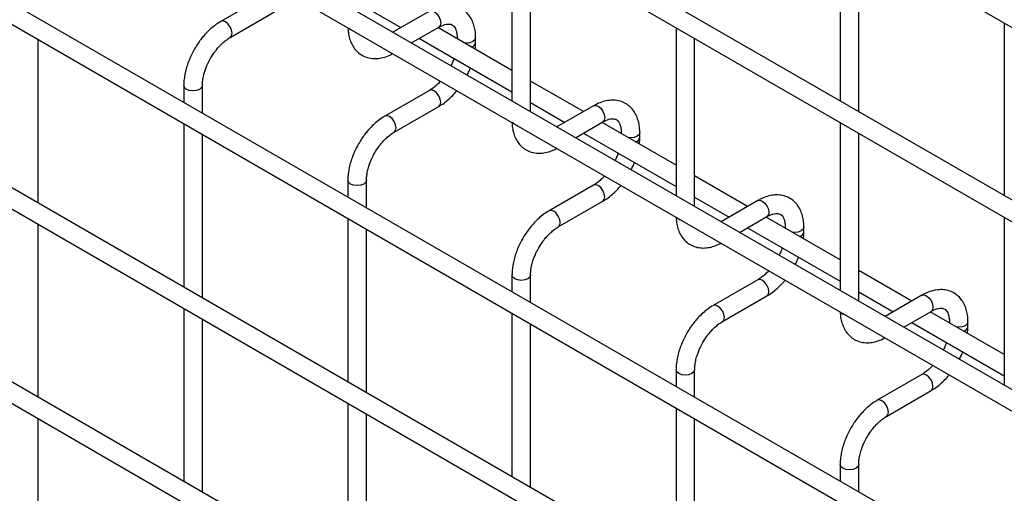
# Model space of a CAD drawing. Header units: inches. Extents: x 0.2 to 10.8, y 0.2 to 8.2.
# Tile 26 of 56: x 8.677 to 9.031, y 6.276 to 6.446. Entities that reach past the tile are written whole.
import ezdxf

# ---------------------------------------------------------------- set-up
doc = ezdxf.new("R2010")
doc.units = ezdxf.units.IN
doc.header["$MEASUREMENT"] = 0

msp = doc.modelspace()

# ---------------------------------------------------------------- linework, layer by layer
for p, q in [((7.788006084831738, 7.162782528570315), (10.55485599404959, 5.565514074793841)), ((10.55818905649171, 5.501541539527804), (7.791339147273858, 7.098809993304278)), ((7.788006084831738, 7.093036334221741), (10.55485599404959, 5.495767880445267)), ((10.55818905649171, 5.433496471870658), (7.791339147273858, 7.030764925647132)), ((7.788006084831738, 7.024991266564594), (10.55485599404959, 5.427722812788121)), ((10.55818905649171, 5.364960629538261), (7.791339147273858, 6.962229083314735)), ((7.788006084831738, 6.956455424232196), (10.55485599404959, 5.359186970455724)), ((7.788006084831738, 6.89011148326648), (10.55485599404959, 5.292843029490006)), ((10.48625378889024, 5.340144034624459), (7.858918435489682, 6.856872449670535)), ((10.55818905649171, 5.22887049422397), (7.791339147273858, 6.826138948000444)), ((7.788006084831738, 6.820365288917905), (10.55485599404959, 5.223096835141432)), ((8.854070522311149, 6.477610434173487), (8.854070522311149, 6.417263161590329)), ((8.971921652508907, 6.479322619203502), (8.971921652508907, 6.417274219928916)), ((8.860737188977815, 6.413414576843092), (8.860737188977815, 6.47376184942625)), ((8.978588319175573, 6.413425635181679), (8.978588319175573, 6.475474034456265)), ((8.76552228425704, 6.455101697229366), (8.749523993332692, 6.445866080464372)), ((8.752857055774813, 6.440092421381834), (8.768855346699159, 6.449328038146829)), ((8.801811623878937, 6.450742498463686), (8.814152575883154, 6.443618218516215)), ((8.824447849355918, 6.449561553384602), (8.811284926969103, 6.441962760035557)), ((9.030847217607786, 6.445305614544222), (9.030847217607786, 6.383257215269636)), ((8.817952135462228, 6.438113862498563), (8.827780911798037, 6.443787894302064)), ((8.854070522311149, 6.428271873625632), (8.827486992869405, 6.443618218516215)), ((8.912996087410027, 6.443593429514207), (8.912996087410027, 6.383246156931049)), ((8.68396049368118, 6.380585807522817), (8.68396049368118, 6.439231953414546)), ((8.82081978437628, 6.43976932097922), (8.854070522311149, 6.420574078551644)), ((8.834359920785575, 6.439988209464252), (8.834359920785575, 6.43965056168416)), ((8.834423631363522, 6.439613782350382), (8.83435992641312, 6.439984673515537)), ((8.841026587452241, 6.438253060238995), (8.841026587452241, 6.439988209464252)), ((8.919662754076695, 6.379397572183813), (8.919662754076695, 6.439744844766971)), ((8.879745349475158, 6.413450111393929), (8.860737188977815, 6.424423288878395)), ((8.73621939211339, 6.422821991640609), (8.73621939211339, 6.416761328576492)), ((8.742886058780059, 6.412912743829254), (8.742886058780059, 6.422821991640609)), ((8.824447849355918, 6.421084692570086), (8.808449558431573, 6.411849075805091)), ((8.811782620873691, 6.406075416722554), (8.827780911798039, 6.415311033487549)), ((8.860737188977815, 6.416725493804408), (8.873078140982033, 6.409601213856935)), ((8.883373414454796, 6.415544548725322), (8.870210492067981, 6.407945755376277)), ((8.73621939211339, 6.409063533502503), (8.73621939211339, 6.350417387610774)), ((8.876877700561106, 6.404096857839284), (8.886706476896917, 6.409770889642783)), ((8.91299608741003, 6.394254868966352), (8.886412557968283, 6.409601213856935)), ((8.971921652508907, 6.409576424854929), (8.971921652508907, 6.349229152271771)), ((8.742886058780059, 6.346568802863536), (8.742886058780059, 6.405214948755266)), ((8.879745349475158, 6.405752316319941), (8.91299608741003, 6.386557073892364)), ((8.893285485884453, 6.405971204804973), (8.893285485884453, 6.405633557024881)), ((8.8933491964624, 6.405596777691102), (8.893285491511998, 6.405967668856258)), ((8.899952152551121, 6.404236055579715), (8.899952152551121, 6.405971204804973)), ((8.978588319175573, 6.345380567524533), (8.978588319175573, 6.405727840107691)), ((8.79514495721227, 6.388804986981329), (8.79514495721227, 6.382744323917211)), ((8.801811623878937, 6.378895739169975), (8.801811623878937, 6.388804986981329)), ((8.938670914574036, 6.379433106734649), (8.919662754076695, 6.390406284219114)), ((8.883373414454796, 6.387067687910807), (8.86737512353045, 6.377832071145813)), ((8.919662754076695, 6.382708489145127), (8.932003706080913, 6.375584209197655)), ((8.870708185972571, 6.372058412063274), (8.886706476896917, 6.381294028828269)), ((8.942298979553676, 6.381527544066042), (8.92913605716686, 6.373928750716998)), ((8.795144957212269, 6.375046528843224), (8.79514495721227, 6.316400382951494)), ((8.935803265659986, 6.370079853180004), (8.945632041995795, 6.375753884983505)), ((8.971921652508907, 6.360237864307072), (8.945338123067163, 6.375584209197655)), ((9.030847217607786, 6.375559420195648), (9.030847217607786, 6.31521214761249)), ((8.68396049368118, 6.310839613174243), (8.68396049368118, 6.372888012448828)), ((8.801811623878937, 6.312551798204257), (8.801811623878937, 6.371197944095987)), ((8.938670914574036, 6.371735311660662), (8.971921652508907, 6.352540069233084)), ((8.952211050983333, 6.371954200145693), (8.952211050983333, 6.371616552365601)), ((8.952274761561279, 6.371579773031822), (8.952211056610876, 6.371950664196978)), ((8.95887771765, 6.370219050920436), (8.95887771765, 6.371954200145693)), ((8.854070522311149, 6.354787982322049), (8.854070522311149, 6.348727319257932)), ((8.860737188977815, 6.344878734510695), (8.860737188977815, 6.354787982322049)), ((8.997596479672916, 6.345416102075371), (8.978588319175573, 6.356389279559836)), ((8.942298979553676, 6.353050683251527), (8.92630068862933, 6.343815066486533)), ((8.92963375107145, 6.338041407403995), (8.945632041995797, 6.347277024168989)), ((8.978588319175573, 6.348691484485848), (8.990929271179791, 6.341567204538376)), ((9.001224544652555, 6.347510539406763), (8.98806162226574, 6.339911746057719)), ((8.73621939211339, 6.342719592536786), (8.73621939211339, 6.280671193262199)), ((8.854070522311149, 6.341029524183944), (8.854070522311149, 6.282383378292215)), ((8.994728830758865, 6.336062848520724), (9.004557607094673, 6.341736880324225)), ((9.030847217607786, 6.326220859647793), (9.004263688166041, 6.341567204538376)), ((8.742886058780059, 6.276822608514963), (8.742886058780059, 6.338871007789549)), ((8.860737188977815, 6.278534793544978), (8.860737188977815, 6.337180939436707)), ((8.997596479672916, 6.337718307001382), (9.030847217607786, 6.318523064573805)), ((9.011136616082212, 6.337937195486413), (9.011136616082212, 6.337599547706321)), ((9.011200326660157, 6.337562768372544), (9.011136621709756, 6.337933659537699)), ((9.017803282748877, 6.336202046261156), (9.017803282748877, 6.337937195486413)), ((8.912996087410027, 6.32077097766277), (8.912996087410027, 6.314710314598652)), ((8.919662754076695, 6.310861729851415), (8.919662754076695, 6.32077097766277)), ((9.001224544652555, 6.319033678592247), (8.985226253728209, 6.309798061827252)), ((8.98855931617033, 6.304024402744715), (9.004557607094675, 6.31326001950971)), ((8.79514495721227, 6.308702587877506), (8.79514495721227, 6.24665418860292)), ((8.801811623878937, 6.242805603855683), (8.801811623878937, 6.304854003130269)), ((8.912996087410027, 6.307012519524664), (8.912996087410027, 6.248366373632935)), ((8.68396049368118, 6.242794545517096), (8.68396049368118, 6.303141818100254)), ((8.919662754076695, 6.244517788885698), (8.919662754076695, 6.303163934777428)), ((8.971921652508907, 6.28675397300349), (8.971921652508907, 6.280693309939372)), ((8.978588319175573, 6.276844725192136), (8.978588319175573, 6.28675397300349))]:
    msp.add_line(p, q)
at = {"flags": 128}
for points in [[(8.826114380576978, 6.449396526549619), (8.827016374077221, 6.448668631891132), (8.827781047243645, 6.44763718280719), (8.828291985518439, 6.446459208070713), (8.828471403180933, 6.445314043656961), (8.828291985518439, 6.444376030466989), (8.827781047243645, 6.443787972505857), (8.827780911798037, 6.443787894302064)], [(8.751190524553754, 6.445701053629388), (8.75028853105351, 6.446014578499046), (8.749523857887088, 6.445866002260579), (8.749513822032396, 6.445860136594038)], [(8.752850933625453, 6.44008891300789), (8.75285719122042, 6.440092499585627), (8.753368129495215, 6.440680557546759), (8.753547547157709, 6.441618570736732), (8.753368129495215, 6.442763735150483), (8.75285719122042, 6.44394170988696), (8.752092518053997, 6.444973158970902), (8.751190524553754, 6.445701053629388)], [(8.796121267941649, 6.442798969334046), (8.7953986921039, 6.443423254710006), (8.795383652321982, 6.443444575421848)], [(8.79723961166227, 6.44237315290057), (8.797202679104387, 6.442381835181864), (8.796121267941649, 6.442798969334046)], [(8.841026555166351, 6.439979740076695), (8.840772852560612, 6.439251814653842), (8.840050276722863, 6.438627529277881), (8.838968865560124, 6.438210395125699), (8.837693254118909, 6.438063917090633), (8.83704465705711, 6.438100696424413)], [(8.74288603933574, 6.422828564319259), (8.742886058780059, 6.422821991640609), (8.74263232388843, 6.422085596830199), (8.74190974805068, 6.421461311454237), (8.740828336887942, 6.421044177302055), (8.739552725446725, 6.420897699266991), (8.738277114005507, 6.421044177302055), (8.737195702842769, 6.421461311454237), (8.73647312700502, 6.422085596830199), (8.73621939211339, 6.422821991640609), (8.736219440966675, 6.422832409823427)], [(8.827780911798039, 6.415311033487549), (8.827781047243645, 6.415311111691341), (8.82829198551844, 6.415899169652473), (8.828471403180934, 6.416837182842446), (8.82829198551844, 6.417982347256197), (8.827781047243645, 6.419160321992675), (8.827016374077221, 6.420191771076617), (8.826114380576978, 6.420919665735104), (8.825212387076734, 6.42123319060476), (8.824447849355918, 6.421084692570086)], [(8.883373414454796, 6.415544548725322), (8.884137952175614, 6.415693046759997), (8.885039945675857, 6.415379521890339)], [(8.885039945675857, 6.415379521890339), (8.8859419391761, 6.414651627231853), (8.886706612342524, 6.413620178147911), (8.887217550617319, 6.412442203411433), (8.887396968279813, 6.411297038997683), (8.887217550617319, 6.410359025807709), (8.886706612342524, 6.409770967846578), (8.886706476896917, 6.409770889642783)], [(8.810116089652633, 6.411684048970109), (8.80921409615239, 6.411997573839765), (8.808449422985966, 6.411848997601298), (8.808439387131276, 6.411843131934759)], [(8.811776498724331, 6.40607190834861), (8.8117827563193, 6.406075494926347), (8.812293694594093, 6.406663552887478), (8.812473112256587, 6.407601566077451), (8.812293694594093, 6.408746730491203), (8.8117827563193, 6.40992470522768), (8.811018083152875, 6.410956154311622), (8.810116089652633, 6.411684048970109)], [(8.855046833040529, 6.408781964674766), (8.854324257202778, 6.409406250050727), (8.854309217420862, 6.409427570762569)], [(8.856165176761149, 6.408356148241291), (8.856128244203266, 6.408364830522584), (8.855046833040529, 6.408781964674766)], [(8.899952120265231, 6.405962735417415), (8.89969841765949, 6.405234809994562), (8.898975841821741, 6.404610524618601), (8.897894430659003, 6.404193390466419), (8.896618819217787, 6.404046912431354), (8.89597022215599, 6.404083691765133)], [(8.80181160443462, 6.388811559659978), (8.801811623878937, 6.388804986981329), (8.801557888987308, 6.388068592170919), (8.800835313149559, 6.387444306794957), (8.79975390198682, 6.387027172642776), (8.798478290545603, 6.386880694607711), (8.797202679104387, 6.387027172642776), (8.796121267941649, 6.387444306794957), (8.7953986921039, 6.388068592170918), (8.79514495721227, 6.388804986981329), (8.795145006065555, 6.388815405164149)], [(8.886706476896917, 6.381294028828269), (8.886706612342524, 6.381294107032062), (8.887217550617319, 6.381882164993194), (8.887396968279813, 6.382820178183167), (8.887217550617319, 6.383965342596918), (8.886706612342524, 6.385143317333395), (8.885941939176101, 6.386174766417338), (8.885039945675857, 6.386902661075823), (8.884137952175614, 6.387216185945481), (8.883373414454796, 6.387067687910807)], [(8.942298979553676, 6.381527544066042), (8.943063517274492, 6.381676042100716), (8.943965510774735, 6.38136251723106)], [(8.943965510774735, 6.38136251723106), (8.94486750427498, 6.380634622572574), (8.945632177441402, 6.379603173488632), (8.946143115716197, 6.378425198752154), (8.94632253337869, 6.377280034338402), (8.946143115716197, 6.376342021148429), (8.945632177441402, 6.375753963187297), (8.945632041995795, 6.375753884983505)], [(8.869041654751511, 6.377667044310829), (8.868139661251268, 6.377980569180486), (8.867374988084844, 6.377831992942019), (8.867364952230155, 6.377826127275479)], [(8.87070206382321, 6.372054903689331), (8.870708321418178, 6.372058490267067), (8.871219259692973, 6.372646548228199), (8.871398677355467, 6.373584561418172), (8.871219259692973, 6.374729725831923), (8.870708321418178, 6.3759077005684), (8.869943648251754, 6.376939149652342), (8.869041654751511, 6.377667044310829)], [(8.913972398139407, 6.374764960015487), (8.913249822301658, 6.375389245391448), (8.91323478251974, 6.37541056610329)], [(8.915090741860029, 6.374339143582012), (8.915053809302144, 6.374347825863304), (8.913972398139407, 6.374764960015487)], [(8.95887768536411, 6.371945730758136), (8.95862398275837, 6.371217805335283), (8.957901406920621, 6.370593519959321), (8.956819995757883, 6.370176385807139), (8.955544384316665, 6.370029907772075), (8.954895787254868, 6.370066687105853)], [(8.860737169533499, 6.354794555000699), (8.860737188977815, 6.354787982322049), (8.860483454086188, 6.354051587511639), (8.859760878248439, 6.353427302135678), (8.8586794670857, 6.353010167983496), (8.857403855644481, 6.352863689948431), (8.856128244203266, 6.353010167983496), (8.855046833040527, 6.353427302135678), (8.854324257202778, 6.354051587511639), (8.854070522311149, 6.354787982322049), (8.854070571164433, 6.354798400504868)], [(8.945632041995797, 6.347277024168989), (8.945632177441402, 6.347277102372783), (8.946143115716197, 6.347865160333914), (8.94632253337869, 6.348803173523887), (8.946143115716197, 6.349948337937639), (8.945632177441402, 6.351126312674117), (8.94486750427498, 6.352157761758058), (8.943965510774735, 6.352885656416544), (8.943063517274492, 6.353199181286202), (8.942298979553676, 6.353050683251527)], [(9.001224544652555, 6.347510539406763), (9.00198908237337, 6.347659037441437), (9.002891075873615, 6.34734551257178)], [(9.002891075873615, 6.34734551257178), (9.003793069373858, 6.346617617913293), (9.00455774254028, 6.345586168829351), (9.005068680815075, 6.344408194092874), (9.00524809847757, 6.343263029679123), (9.005068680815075, 6.34232501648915), (9.00455774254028, 6.341736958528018), (9.004557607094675, 6.341736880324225)], [(8.92796721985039, 6.343650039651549), (8.927065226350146, 6.343963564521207), (8.926300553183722, 6.343814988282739), (8.926290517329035, 6.343809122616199)], [(8.929627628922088, 6.338037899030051), (8.929633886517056, 6.338041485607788), (8.930144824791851, 6.33862954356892), (8.930324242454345, 6.339567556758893), (8.930144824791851, 6.340712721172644), (8.929633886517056, 6.341890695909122), (8.928869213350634, 6.342922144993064), (8.92796721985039, 6.343650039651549)], [(8.972897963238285, 6.340747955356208), (8.972175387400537, 6.341372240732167), (8.972160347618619, 6.34139356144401)], [(8.974016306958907, 6.340322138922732), (8.973979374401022, 6.340330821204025), (8.972897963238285, 6.340747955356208)], [(9.017803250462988, 6.337928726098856), (9.017549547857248, 6.337200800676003), (9.0168269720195, 6.336576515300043), (9.015745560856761, 6.33615938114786), (9.014469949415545, 6.336012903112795), (9.013821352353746, 6.336049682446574)], [(8.919662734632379, 6.32077755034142), (8.919662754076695, 6.32077097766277), (8.919409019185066, 6.32003458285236), (8.918686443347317, 6.319410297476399), (8.917605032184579, 6.318993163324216), (8.916329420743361, 6.318846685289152), (8.915053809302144, 6.318993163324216), (8.913972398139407, 6.319410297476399), (8.913249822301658, 6.32003458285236), (8.912996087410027, 6.32077097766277), (8.912996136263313, 6.320781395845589)], [(9.004557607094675, 6.31326001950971), (9.00455774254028, 6.313260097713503), (9.005068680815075, 6.313848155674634), (9.00524809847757, 6.314786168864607), (9.005068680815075, 6.315931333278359), (9.00455774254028, 6.317109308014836), (9.003793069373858, 6.318140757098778), (9.002891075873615, 6.318868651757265), (9.00198908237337, 6.319182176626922), (9.001224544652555, 6.319033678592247)], [(8.986892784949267, 6.30963303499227), (8.985990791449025, 6.309946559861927), (8.985226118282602, 6.30979798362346), (8.985216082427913, 6.309792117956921)], [(8.988553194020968, 6.304020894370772), (8.988559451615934, 6.304024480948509), (8.98907038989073, 6.304612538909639), (8.989249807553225, 6.305550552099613), (8.98907038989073, 6.306695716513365), (8.988559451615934, 6.307873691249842), (8.987794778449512, 6.308905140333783), (8.986892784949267, 6.30963303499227)], [(8.978588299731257, 6.28676054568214), (8.978588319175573, 6.28675397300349), (8.978334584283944, 6.28601757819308), (8.977612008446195, 6.28539329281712), (8.976530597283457, 6.284976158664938), (8.97525498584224, 6.284829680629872), (8.973979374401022, 6.284976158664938), (8.972897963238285, 6.28539329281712), (8.972175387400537, 6.286017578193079), (8.971921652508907, 6.28675397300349), (8.971921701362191, 6.28676439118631)]]:
    msp.add_lwpolyline(points, dxfattribs=at)
for centre, radius, start, end in [((8.839009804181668, 6.438637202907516), 0.002054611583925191, 285.2268557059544, 348.983702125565), ((8.897935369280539, 6.404620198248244), 0.002054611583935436, 285.2268557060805, 348.9837021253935), ((8.956860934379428, 6.370603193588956), 0.002054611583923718, 285.2268557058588, 348.9837021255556), ((9.015786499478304, 6.336586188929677), 0.002054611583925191, 285.2268557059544, 348.983702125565)]:
    msp.add_arc(centre, radius, start, end)
for points, knots in [([(8.84099942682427, 6.439977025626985), (8.840998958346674, 6.440469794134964), (8.840997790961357, 6.441697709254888), (8.8406957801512, 6.44354940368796), (8.84010755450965, 6.44551431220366), (8.839200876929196, 6.447313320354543), (8.837969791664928, 6.448898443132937), (8.836395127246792, 6.450205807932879), (8.83446408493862, 6.451157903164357), (8.83231574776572, 6.451618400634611), (8.830073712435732, 6.451590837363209), (8.827864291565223, 6.451116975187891), (8.825973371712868, 6.450419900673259), (8.824855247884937, 6.449757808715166), (8.824453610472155, 6.449519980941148)], [0, 0, 0, 0, 0.05559168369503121, 0.1385272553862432, 0.2224467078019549, 0.306980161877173, 0.392217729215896, 0.4792619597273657, 0.5705133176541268, 0.669512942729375, 0.7607255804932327, 0.8540505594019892, 0.9475740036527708, 1, 1, 1, 1]), ([(8.749529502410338, 6.445825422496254), (8.749251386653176, 6.445676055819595), (8.748289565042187, 6.445159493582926), (8.746752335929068, 6.443983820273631), (8.744987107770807, 6.442410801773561), (8.743528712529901, 6.440845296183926), (8.742268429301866, 6.439291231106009), (8.741133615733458, 6.43771645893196), (8.740431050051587, 6.436550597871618), (8.74007385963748, 6.435957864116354)], [0, 0, 0, 0, 0.07605377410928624, 0.2630205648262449, 0.4373520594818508, 0.597786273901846, 0.7196030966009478, 0.8574438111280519, 1, 1, 1, 1]), ([(8.795184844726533, 6.443559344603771), (8.795186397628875, 6.44328122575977), (8.795192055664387, 6.442267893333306), (8.795474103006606, 6.440619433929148), (8.796052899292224, 6.438646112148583), (8.796956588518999, 6.436840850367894), (8.798182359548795, 6.435247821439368), (8.799751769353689, 6.433931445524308), (8.801677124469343, 6.432968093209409), (8.803821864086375, 6.43249449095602), (8.80606380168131, 6.432506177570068), (8.808275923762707, 6.432972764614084), (8.810016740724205, 6.433585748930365), (8.81098725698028, 6.434146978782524), (8.811238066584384, 6.434292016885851)], [0, 0, 0, 0, 0.03283335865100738, 0.1196290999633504, 0.2074587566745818, 0.2959349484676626, 0.3851375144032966, 0.4761898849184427, 0.5715643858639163, 0.6749426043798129, 0.7703316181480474, 0.8679615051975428, 0.9658774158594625, 1, 1, 1, 1]), ([(8.827778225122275, 6.443775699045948), (8.82813310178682, 6.443970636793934), (8.828898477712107, 6.444391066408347), (8.829967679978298, 6.444754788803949), (8.830956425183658, 6.444936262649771), (8.831785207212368, 6.444915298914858), (8.832479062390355, 6.44472075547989), (8.833018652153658, 6.444371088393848), (8.833545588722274, 6.443726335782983), (8.833980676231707, 6.442819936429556), (8.83426137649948, 6.441587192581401), (8.834390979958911, 6.440611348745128), (8.834355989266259, 6.440017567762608), (8.834354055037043, 6.439984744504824)], [0, 0, 0, 0, 0.07634054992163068, 0.1646465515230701, 0.2544890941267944, 0.3484721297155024, 0.4535719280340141, 0.58969713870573, 0.6956807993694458, 0.7966430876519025, 0.895925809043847, 0.9942469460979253, 1, 1, 1, 1]), ([(8.745847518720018, 6.432624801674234), (8.746310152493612, 6.433375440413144), (8.74696094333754, 6.434431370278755), (8.748049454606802, 6.435849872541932), (8.749012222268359, 6.436970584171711), (8.750194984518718, 6.438147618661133), (8.75142822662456, 6.439162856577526), (8.752337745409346, 6.43981423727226), (8.75279506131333, 6.440048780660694), (8.752852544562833, 6.440078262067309)], [0, 0, 0, 0, 0.2331861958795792, 0.3280249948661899, 0.4833317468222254, 0.6413519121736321, 0.8071190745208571, 0.975755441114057, 1, 1, 1, 1]), ([(8.840866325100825, 6.435894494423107), (8.840936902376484, 6.436457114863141), (8.841037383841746, 6.437258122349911), (8.841008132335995, 6.43801625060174), (8.84099942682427, 6.438241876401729)], [0, 0, 0, 0, 0.7023909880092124, 0.9999999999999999, 0.9999999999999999, 0.9999999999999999, 0.9999999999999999]), ([(8.74007385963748, 6.435957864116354), (8.73956256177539, 6.435012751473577), (8.738842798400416, 6.433682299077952), (8.737988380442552, 6.431647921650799), (8.737361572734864, 6.429901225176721), (8.736787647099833, 6.42782630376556), (8.736399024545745, 6.425692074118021), (8.736208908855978, 6.424001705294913), (8.736239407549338, 6.423069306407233), (8.736247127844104, 6.422833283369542)], [0, 0, 0, 0, 0.2211396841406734, 0.3113023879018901, 0.4598978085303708, 0.6125921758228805, 0.7749994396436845, 0.9430444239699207, 1, 1, 1, 1]), ([(8.74289579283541, 6.422829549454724), (8.742907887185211, 6.42331701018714), (8.74293305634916, 6.424331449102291), (8.743228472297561, 6.426060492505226), (8.743672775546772, 6.42773489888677), (8.744222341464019, 6.429283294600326), (8.744895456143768, 6.430877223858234), (8.745496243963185, 6.43198001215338), (8.745847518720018, 6.432624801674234)], [0, 0, 0, 0, 0.1693229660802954, 0.3523726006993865, 0.5340519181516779, 0.6675763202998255, 0.8056351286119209, 1, 1, 1, 1]), ([(8.83328052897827, 6.432575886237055), (8.833190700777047, 6.432317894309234), (8.832936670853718, 6.431588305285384), (8.83256200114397, 6.430689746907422), (8.832233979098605, 6.43007308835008), (8.83215097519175, 6.429917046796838)], [0, 0, 0, 0, 0.2900903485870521, 0.8203618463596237, 0.9999999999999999, 0.9999999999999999, 0.9999999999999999, 0.9999999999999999]), ([(8.837913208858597, 6.426590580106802), (8.8381686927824, 6.427066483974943), (8.838626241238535, 6.427918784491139), (8.838983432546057, 6.42880238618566), (8.839141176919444, 6.429192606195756)], [0, 0, 0, 0, 0.5583756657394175, 1, 1, 1, 1]), ([(8.82840724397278, 6.424380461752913), (8.828357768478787, 6.424322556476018), (8.827938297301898, 6.423831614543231), (8.827078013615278, 6.42301462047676), (8.825854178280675, 6.421995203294), (8.824953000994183, 6.421353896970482), (8.8245037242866, 6.421124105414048), (8.824452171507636, 6.421097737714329)], [0, 0, 0, 0, 0.03947125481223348, 0.3346516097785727, 0.6442592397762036, 0.9591801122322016, 1, 1, 1, 1]), ([(8.827775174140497, 6.415352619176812), (8.828078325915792, 6.4155170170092), (8.829061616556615, 6.416050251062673), (8.8306148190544, 6.417242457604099), (8.832355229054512, 6.418817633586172), (8.833558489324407, 6.42008461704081), (8.834154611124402, 6.420831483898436), (8.834280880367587, 6.420989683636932)], [0, 0, 0, 0, 0.1291236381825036, 0.4188201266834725, 0.6880763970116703, 0.9339290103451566, 1, 1, 1, 1]), ([(8.899924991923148, 6.405960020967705), (8.899924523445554, 6.406452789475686), (8.899923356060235, 6.407680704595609), (8.899621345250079, 6.40953239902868), (8.89903311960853, 6.411497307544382), (8.898126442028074, 6.413296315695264), (8.896895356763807, 6.414881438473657), (8.89532069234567, 6.4161888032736), (8.8933896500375, 6.417140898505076), (8.891241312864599, 6.41760139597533), (8.88899927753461, 6.417573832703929), (8.886789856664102, 6.417099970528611), (8.884898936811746, 6.41640289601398), (8.883780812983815, 6.415740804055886), (8.883379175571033, 6.415502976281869)], [0, 0, 0, 0, 0.05559168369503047, 0.1385272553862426, 0.2224467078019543, 0.3069801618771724, 0.3922177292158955, 0.4792619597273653, 0.5705133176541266, 0.6695129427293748, 0.7607255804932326, 0.8540505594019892, 0.9475740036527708, 1, 1, 1, 1]), ([(8.808455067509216, 6.411808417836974), (8.808176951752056, 6.411659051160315), (8.807215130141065, 6.411142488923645), (8.805677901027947, 6.409966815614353), (8.803912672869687, 6.408393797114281), (8.802454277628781, 6.406828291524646), (8.801193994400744, 6.40527422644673), (8.800059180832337, 6.40369945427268), (8.799356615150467, 6.40253359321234), (8.798999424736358, 6.401940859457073)], [0, 0, 0, 0, 0.07605377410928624, 0.2630205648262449, 0.4373520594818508, 0.597786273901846, 0.7196030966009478, 0.8574438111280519, 1, 1, 1, 1]), ([(8.886703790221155, 6.409758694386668), (8.8870586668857, 6.409953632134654), (8.887824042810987, 6.410374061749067), (8.888893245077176, 6.410737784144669), (8.889881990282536, 6.41091925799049), (8.890710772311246, 6.410898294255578), (8.891404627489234, 6.410703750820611), (8.891944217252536, 6.410354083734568), (8.892471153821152, 6.409709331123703), (8.892906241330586, 6.408802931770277), (8.893186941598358, 6.407570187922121), (8.893316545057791, 6.406594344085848), (8.893281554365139, 6.406000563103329), (8.893279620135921, 6.405967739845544)], [0, 0, 0, 0, 0.07634054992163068, 0.1646465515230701, 0.2544890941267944, 0.3484721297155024, 0.4535719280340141, 0.58969713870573, 0.6956807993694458, 0.7966430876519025, 0.895925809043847, 0.9942469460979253, 1, 1, 1, 1]), ([(8.854110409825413, 6.40954233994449), (8.854111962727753, 6.409264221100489), (8.854117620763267, 6.408250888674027), (8.854399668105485, 6.406602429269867), (8.854978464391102, 6.404629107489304), (8.855882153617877, 6.402823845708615), (8.857107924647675, 6.40123081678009), (8.858677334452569, 6.399914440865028), (8.860602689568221, 6.398951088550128), (8.862747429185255, 6.39847748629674), (8.864989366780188, 6.398489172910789), (8.867201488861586, 6.398955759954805), (8.868942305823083, 6.399568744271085), (8.86991282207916, 6.400129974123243), (8.870163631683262, 6.400275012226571)], [0, 0, 0, 0, 0.03283335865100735, 0.1196290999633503, 0.2074587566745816, 0.2959349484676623, 0.3851375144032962, 0.4761898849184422, 0.5715643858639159, 0.6749426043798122, 0.7703316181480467, 0.867961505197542, 0.9658774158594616, 0.9999999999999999, 0.9999999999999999, 0.9999999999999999, 0.9999999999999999]), ([(8.804773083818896, 6.398607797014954), (8.805235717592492, 6.399358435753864), (8.80588650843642, 6.400414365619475), (8.806975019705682, 6.401832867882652), (8.807937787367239, 6.402953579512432), (8.809120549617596, 6.404130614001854), (8.810353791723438, 6.405145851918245), (8.811263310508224, 6.40579723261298), (8.811720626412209, 6.406031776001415), (8.811778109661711, 6.406061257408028)], [0, 0, 0, 0, 0.2331861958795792, 0.3280249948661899, 0.4833317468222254, 0.6413519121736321, 0.8071190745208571, 0.975755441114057, 1, 1, 1, 1]), ([(8.899791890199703, 6.401877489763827), (8.899862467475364, 6.402440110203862), (8.899962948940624, 6.403241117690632), (8.899933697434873, 6.403999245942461), (8.899924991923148, 6.404224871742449)], [0, 0, 0, 0, 0.7023909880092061, 1, 1, 1, 1]), ([(8.798999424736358, 6.401940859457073), (8.798488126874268, 6.400995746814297), (8.797768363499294, 6.399665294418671), (8.796913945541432, 6.39763091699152), (8.796287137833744, 6.395884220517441), (8.795713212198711, 6.393809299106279), (8.795324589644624, 6.39167506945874), (8.795134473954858, 6.389984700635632), (8.795164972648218, 6.389052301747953), (8.795172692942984, 6.388816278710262)], [0, 0, 0, 0, 0.2211396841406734, 0.3113023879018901, 0.4598978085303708, 0.6125921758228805, 0.7749994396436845, 0.9430444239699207, 1, 1, 1, 1]), ([(8.801821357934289, 6.388812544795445), (8.80183345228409, 6.389300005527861), (8.80185862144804, 6.39031444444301), (8.802154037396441, 6.392043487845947), (8.80259834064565, 6.393717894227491), (8.803147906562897, 6.395266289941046), (8.803821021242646, 6.396860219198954), (8.804421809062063, 6.397963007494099), (8.804773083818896, 6.398607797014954)], [0, 0, 0, 0, 0.1693229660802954, 0.3523726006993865, 0.5340519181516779, 0.6675763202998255, 0.8056351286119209, 1, 1, 1, 1]), ([(8.89220609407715, 6.398558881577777), (8.892116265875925, 6.398300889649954), (8.891862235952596, 6.397571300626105), (8.891487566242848, 6.396672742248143), (8.891159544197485, 6.396056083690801), (8.891076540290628, 6.395900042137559)], [0, 0, 0, 0, 0.2900903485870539, 0.8203618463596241, 0.9999999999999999, 0.9999999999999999, 0.9999999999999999, 0.9999999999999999]), ([(8.896838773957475, 6.392573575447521), (8.897094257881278, 6.393049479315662), (8.897551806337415, 6.393901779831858), (8.897908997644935, 6.394785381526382), (8.898066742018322, 6.395175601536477)], [0, 0, 0, 0, 0.5583756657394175, 1, 1, 1, 1]), ([(8.887332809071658, 6.390363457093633), (8.887283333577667, 6.39030555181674), (8.886863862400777, 6.389814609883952), (8.886003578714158, 6.38899761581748), (8.884779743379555, 6.38797819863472), (8.88387856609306, 6.387336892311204), (8.883429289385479, 6.387107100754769), (8.883377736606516, 6.387080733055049)], [0, 0, 0, 0, 0.03947125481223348, 0.3346516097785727, 0.6442592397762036, 0.9591801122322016, 1, 1, 1, 1]), ([(8.886700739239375, 6.381335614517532), (8.887003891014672, 6.381500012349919), (8.887987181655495, 6.382033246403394), (8.88954038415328, 6.383225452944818), (8.89128079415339, 6.384800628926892), (8.892484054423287, 6.386067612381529), (8.89308017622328, 6.386814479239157), (8.893206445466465, 6.386972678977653)], [0, 0, 0, 0, 0.1291236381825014, 0.418820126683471, 0.6880763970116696, 0.9339290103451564, 1, 1, 1, 1]), ([(8.958850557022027, 6.371943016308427), (8.958850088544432, 6.372435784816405), (8.958848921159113, 6.37366369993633), (8.958546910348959, 6.375515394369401), (8.957958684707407, 6.377480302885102), (8.957052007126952, 6.379279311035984), (8.955820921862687, 6.380864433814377), (8.95424625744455, 6.382171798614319), (8.952315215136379, 6.383123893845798), (8.950166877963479, 6.383584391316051), (8.947924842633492, 6.38355682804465), (8.94571542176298, 6.383082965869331), (8.943824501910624, 6.3823858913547), (8.942706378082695, 6.381723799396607), (8.942304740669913, 6.381485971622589)], [0, 0, 0, 0, 0.05559168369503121, 0.1385272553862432, 0.2224467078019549, 0.306980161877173, 0.392217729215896, 0.4792619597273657, 0.5705133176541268, 0.669512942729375, 0.7607255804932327, 0.8540505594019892, 0.9475740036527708, 1, 1, 1, 1]), ([(8.867380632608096, 6.377791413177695), (8.867102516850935, 6.377642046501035), (8.866140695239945, 6.377125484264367), (8.864603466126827, 6.375949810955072), (8.862838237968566, 6.374376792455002), (8.86137984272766, 6.372811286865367), (8.860119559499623, 6.371257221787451), (8.858984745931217, 6.369682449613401), (8.858282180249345, 6.36851658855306), (8.857924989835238, 6.367923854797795)], [0, 0, 0, 0, 0.07605377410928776, 0.2630205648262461, 0.4373520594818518, 0.5977862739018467, 0.7196030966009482, 0.8574438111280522, 1, 1, 1, 1]), ([(8.913035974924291, 6.375525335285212), (8.913037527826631, 6.37524721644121), (8.913043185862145, 6.374233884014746), (8.913325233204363, 6.372585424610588), (8.91390402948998, 6.370612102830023), (8.914807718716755, 6.368806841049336), (8.916033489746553, 6.367213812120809), (8.917602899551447, 6.365897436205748), (8.9195282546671, 6.36493408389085), (8.921672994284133, 6.36446048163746), (8.923914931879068, 6.364472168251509), (8.926127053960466, 6.364938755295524), (8.927867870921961, 6.365551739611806), (8.928838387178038, 6.366112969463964), (8.92908919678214, 6.366258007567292)], [0, 0, 0, 0, 0.03283335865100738, 0.1196290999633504, 0.2074587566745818, 0.2959349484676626, 0.3851375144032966, 0.4761898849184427, 0.5715643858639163, 0.6749426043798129, 0.7703316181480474, 0.8679615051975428, 0.9658774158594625, 1, 1, 1, 1]), ([(8.945629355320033, 6.37574168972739), (8.945984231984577, 6.375936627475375), (8.946749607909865, 6.376357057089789), (8.947818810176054, 6.37672077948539), (8.948807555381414, 6.376902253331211), (8.949636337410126, 6.376881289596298), (8.950330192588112, 6.376686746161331), (8.950869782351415, 6.376337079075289), (8.95139671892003, 6.375692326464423), (8.951831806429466, 6.374785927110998), (8.952112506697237, 6.373553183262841), (8.95224211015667, 6.37257733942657), (8.952207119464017, 6.371983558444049), (8.952205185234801, 6.371950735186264)], [0, 0, 0, 0, 0.07634054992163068, 0.1646465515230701, 0.2544890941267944, 0.3484721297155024, 0.4535719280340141, 0.58969713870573, 0.6956807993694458, 0.7966430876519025, 0.895925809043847, 0.9942469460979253, 1, 1, 1, 1]), ([(8.863698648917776, 6.364590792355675), (8.864161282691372, 6.365341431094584), (8.864812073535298, 6.366397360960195), (8.86590058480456, 6.367815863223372), (8.866863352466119, 6.368936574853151), (8.868046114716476, 6.370113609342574), (8.869279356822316, 6.371128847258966), (8.870188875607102, 6.371780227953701), (8.870646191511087, 6.372014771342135), (8.87070367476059, 6.37204425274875)], [0, 0, 0, 0, 0.2331861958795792, 0.3280249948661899, 0.4833317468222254, 0.6413519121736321, 0.8071190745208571, 0.975755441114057, 1, 1, 1, 1]), ([(8.857924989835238, 6.367923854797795), (8.857413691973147, 6.366978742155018), (8.856693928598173, 6.365648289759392), (8.85583951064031, 6.363613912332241), (8.855212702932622, 6.361867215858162), (8.85463877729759, 6.359792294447), (8.854250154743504, 6.357658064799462), (8.854060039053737, 6.355967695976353), (8.854090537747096, 6.355035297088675), (8.854098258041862, 6.354799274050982)], [0, 0, 0, 0, 0.2211396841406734, 0.3113023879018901, 0.4598978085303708, 0.6125921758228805, 0.7749994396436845, 0.9430444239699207, 1, 1, 1, 1]), ([(8.958717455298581, 6.367860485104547), (8.958788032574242, 6.368423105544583), (8.958888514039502, 6.369224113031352), (8.958859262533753, 6.36998224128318), (8.958850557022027, 6.370207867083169)], [0, 0, 0, 0, 0.7023909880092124, 0.9999999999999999, 0.9999999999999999, 0.9999999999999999, 0.9999999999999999]), ([(8.860746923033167, 6.354795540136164), (8.86075901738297, 6.355283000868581), (8.860784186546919, 6.356297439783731), (8.861079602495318, 6.358026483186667), (8.861523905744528, 6.35970088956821), (8.862073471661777, 6.361249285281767), (8.862746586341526, 6.362843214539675), (8.863347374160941, 6.363946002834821), (8.863698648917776, 6.364590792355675)], [0, 0, 0, 0, 0.1693229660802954, 0.3523726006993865, 0.5340519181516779, 0.6675763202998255, 0.8056351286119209, 1, 1, 1, 1]), ([(8.951131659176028, 6.364541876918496), (8.951041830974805, 6.364283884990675), (8.950787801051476, 6.363554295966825), (8.950413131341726, 6.362655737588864), (8.950085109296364, 6.36203907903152), (8.950002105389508, 6.361883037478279)], [0, 0, 0, 0, 0.2900903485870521, 0.8203618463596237, 0.9999999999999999, 0.9999999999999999, 0.9999999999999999, 0.9999999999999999]), ([(8.955764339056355, 6.358556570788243), (8.956019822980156, 6.359032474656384), (8.956477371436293, 6.359884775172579), (8.956834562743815, 6.360768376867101), (8.9569923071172, 6.361158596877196)], [0, 0, 0, 0, 0.5583756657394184, 1, 1, 1, 1]), ([(8.946258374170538, 6.356346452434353), (8.946208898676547, 6.35628854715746), (8.945789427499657, 6.355797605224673), (8.944929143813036, 6.354980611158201), (8.943705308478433, 6.353961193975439), (8.942804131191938, 6.353319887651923), (8.942354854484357, 6.35309009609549), (8.942303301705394, 6.35306372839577)], [0, 0, 0, 0, 0.03947125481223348, 0.3346516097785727, 0.6442592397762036, 0.9591801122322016, 1, 1, 1, 1]), ([(8.945626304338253, 6.347318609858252), (8.94592945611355, 6.347483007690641), (8.946912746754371, 6.348016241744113), (8.948465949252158, 6.349208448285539), (8.95020635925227, 6.350783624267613), (8.951409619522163, 6.352050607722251), (8.952005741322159, 6.352797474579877), (8.952132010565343, 6.352955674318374)], [0, 0, 0, 0, 0.1291236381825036, 0.4188201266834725, 0.6880763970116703, 0.9339290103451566, 1, 1, 1, 1]), ([(9.017776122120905, 6.337926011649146), (9.017775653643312, 6.338418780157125), (9.017774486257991, 6.339646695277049), (9.017472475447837, 6.341498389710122), (9.016884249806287, 6.343463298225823), (9.015977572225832, 6.345262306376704), (9.014746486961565, 6.346847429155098), (9.013171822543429, 6.34815479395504), (9.011240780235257, 6.349106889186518), (9.009092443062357, 6.349567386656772), (9.00685040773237, 6.34953982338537), (9.00464098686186, 6.349065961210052), (9.002750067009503, 6.348368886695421), (9.001631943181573, 6.347706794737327), (9.001230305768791, 6.34746896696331)], [0, 0, 0, 0, 0.05559168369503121, 0.1385272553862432, 0.2224467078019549, 0.306980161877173, 0.392217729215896, 0.4792619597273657, 0.5705133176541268, 0.669512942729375, 0.7607255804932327, 0.8540505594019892, 0.9475740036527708, 1, 1, 1, 1]), ([(8.926306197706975, 6.343774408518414), (8.926028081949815, 6.343625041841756), (8.925066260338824, 6.343108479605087), (8.923529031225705, 6.341932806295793), (8.921763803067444, 6.340359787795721), (8.92030540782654, 6.338794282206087), (8.919045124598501, 6.33724021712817), (8.917910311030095, 6.335665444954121), (8.917207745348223, 6.33449958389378), (8.916850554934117, 6.333906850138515)], [0, 0, 0, 0, 0.07605377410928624, 0.2630205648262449, 0.4373520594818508, 0.597786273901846, 0.7196030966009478, 0.8574438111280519, 1, 1, 1, 1]), ([(9.004554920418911, 6.341724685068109), (9.004909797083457, 6.341919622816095), (9.005675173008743, 6.342340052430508), (9.006744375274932, 6.34270377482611), (9.007733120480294, 6.342885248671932), (9.008561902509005, 6.342864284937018), (9.009255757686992, 6.342669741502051), (9.009795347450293, 6.342320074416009), (9.01032228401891, 6.341675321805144), (9.010757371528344, 6.340768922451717), (9.011038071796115, 6.339536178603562), (9.01116767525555, 6.33856033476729), (9.011132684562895, 6.337966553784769), (9.01113075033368, 6.337933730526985)], [0, 0, 0, 0, 0.07634054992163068, 0.1646465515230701, 0.2544890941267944, 0.3484721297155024, 0.4535719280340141, 0.58969713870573, 0.6956807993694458, 0.7966430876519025, 0.895925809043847, 0.9942469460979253, 1, 1, 1, 1]), ([(8.971961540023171, 6.341508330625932), (8.971963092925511, 6.341230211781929), (8.971968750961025, 6.340216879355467), (8.972250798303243, 6.338568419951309), (8.972829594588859, 6.336595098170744), (8.973733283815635, 6.334789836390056), (8.974959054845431, 6.33319680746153), (8.976528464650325, 6.331880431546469), (8.97845381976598, 6.33091707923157), (8.980598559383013, 6.330443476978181), (8.982840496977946, 6.330455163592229), (8.985052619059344, 6.330921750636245), (8.98679343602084, 6.331534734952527), (8.987763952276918, 6.332095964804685), (8.98801476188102, 6.332241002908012)], [0, 0, 0, 0, 0.03283335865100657, 0.1196290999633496, 0.207458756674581, 0.2959349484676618, 0.3851375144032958, 0.4761898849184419, 0.5715643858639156, 0.6749426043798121, 0.7703316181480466, 0.867961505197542, 0.9658774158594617, 1, 1, 1, 1]), ([(8.922624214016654, 6.330573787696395), (8.92308684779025, 6.331324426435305), (8.923737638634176, 6.332380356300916), (8.92482614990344, 6.333798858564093), (8.925788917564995, 6.334919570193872), (8.926971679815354, 6.336096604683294), (8.928204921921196, 6.337111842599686), (8.929114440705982, 6.337763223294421), (8.929571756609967, 6.337997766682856), (8.92962923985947, 6.33802724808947)], [0, 0, 0, 0, 0.2331861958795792, 0.3280249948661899, 0.4833317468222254, 0.6413519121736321, 0.8071190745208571, 0.975755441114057, 1, 1, 1, 1]), ([(9.017643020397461, 6.333843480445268), (9.01771359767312, 6.334406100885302), (9.01781407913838, 6.335207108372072), (9.017784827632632, 6.335965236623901), (9.017776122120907, 6.33619086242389)], [0, 0, 0, 0, 0.7023909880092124, 0.9999999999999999, 0.9999999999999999, 0.9999999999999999, 0.9999999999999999]), ([(8.916850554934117, 6.333906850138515), (8.916339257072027, 6.332961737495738), (8.915619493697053, 6.331631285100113), (8.914765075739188, 6.32959690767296), (8.9141382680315, 6.327850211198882), (8.91356434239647, 6.325775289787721), (8.913175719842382, 6.323641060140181), (8.912985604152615, 6.321950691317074), (8.913016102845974, 6.321018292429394), (8.91302382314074, 6.320782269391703)], [0, 0, 0, 0, 0.2211396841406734, 0.3113023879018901, 0.4598978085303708, 0.6125921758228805, 0.7749994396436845, 0.9430444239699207, 1, 1, 1, 1]), ([(8.919672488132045, 6.320778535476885), (8.91968458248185, 6.321265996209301), (8.919709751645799, 6.32228043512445), (8.9200051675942, 6.324009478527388), (8.920449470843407, 6.325683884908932), (8.920999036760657, 6.327232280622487), (8.921672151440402, 6.328826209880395), (8.92227293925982, 6.329928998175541), (8.922624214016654, 6.330573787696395)], [0, 0, 0, 0, 0.1693229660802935, 0.352372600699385, 0.5340519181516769, 0.6675763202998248, 0.8056351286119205, 1, 1, 1, 1]), ([(9.010057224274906, 6.330524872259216), (9.009967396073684, 6.330266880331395), (9.009713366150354, 6.329537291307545), (9.009338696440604, 6.328638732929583), (9.009010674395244, 6.328022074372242), (9.008927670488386, 6.327866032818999)], [0, 0, 0, 0, 0.2900903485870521, 0.8203618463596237, 0.9999999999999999, 0.9999999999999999, 0.9999999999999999, 0.9999999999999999]), ([(9.014689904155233, 6.324539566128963), (9.014945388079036, 6.325015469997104), (9.015402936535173, 6.3258677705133), (9.015760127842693, 6.326751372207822), (9.01591787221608, 6.327141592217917)], [0, 0, 0, 0, 0.5583756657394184, 1, 1, 1, 1]), ([(9.005183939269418, 6.322329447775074), (9.005134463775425, 6.32227154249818), (9.004714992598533, 6.321780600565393), (9.003854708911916, 6.32096360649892), (9.002630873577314, 6.319944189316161), (9.001729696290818, 6.319302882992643), (9.001280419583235, 6.319073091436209), (9.001228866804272, 6.31904672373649)], [0, 0, 0, 0, 0.03947125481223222, 0.3346516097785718, 0.6442592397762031, 0.9591801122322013, 0.9999999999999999, 0.9999999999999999, 0.9999999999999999, 0.9999999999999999]), ([(9.004551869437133, 6.313301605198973), (9.004855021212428, 6.313466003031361), (9.005838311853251, 6.313999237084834), (9.007391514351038, 6.31519144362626), (9.009131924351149, 6.316766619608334), (9.010335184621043, 6.318033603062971), (9.010931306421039, 6.318780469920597), (9.011057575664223, 6.318938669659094)], [0, 0, 0, 0, 0.1291236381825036, 0.4188201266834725, 0.6880763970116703, 0.9339290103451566, 1, 1, 1, 1]), ([(8.985231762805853, 6.309757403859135), (8.984953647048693, 6.309608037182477), (8.983991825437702, 6.309091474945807), (8.982454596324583, 6.307915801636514), (8.980689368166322, 6.306342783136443), (8.979230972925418, 6.304777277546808), (8.977970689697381, 6.303223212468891), (8.976835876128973, 6.301648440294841), (8.976133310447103, 6.300482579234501), (8.975776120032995, 6.299889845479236)], [0, 0, 0, 0, 0.07605377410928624, 0.2630205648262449, 0.4373520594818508, 0.597786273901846, 0.7196030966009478, 0.8574438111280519, 1, 1, 1, 1]), ([(8.981549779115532, 6.296556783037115), (8.982012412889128, 6.297307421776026), (8.982663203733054, 6.298363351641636), (8.983751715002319, 6.299781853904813), (8.984714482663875, 6.300902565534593), (8.985897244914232, 6.302079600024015), (8.987130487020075, 6.303094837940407), (8.98804000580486, 6.303746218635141), (8.988497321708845, 6.303980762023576), (8.988554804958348, 6.30401024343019)], [0, 0, 0, 0, 0.2331861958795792, 0.3280249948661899, 0.4833317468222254, 0.6413519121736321, 0.8071190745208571, 0.975755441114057, 1, 1, 1, 1]), ([(8.975776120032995, 6.299889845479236), (8.975264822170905, 6.298944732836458), (8.97454505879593, 6.297614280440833), (8.973690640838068, 6.295579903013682), (8.97306383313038, 6.293833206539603), (8.972489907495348, 6.291758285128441), (8.97210128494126, 6.289624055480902), (8.971911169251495, 6.287933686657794), (8.971941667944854, 6.287001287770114), (8.971949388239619, 6.286765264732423)], [0, 0, 0, 0, 0.2211396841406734, 0.3113023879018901, 0.4598978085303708, 0.6125921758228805, 0.7749994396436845, 0.9430444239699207, 1, 1, 1, 1]), ([(8.978598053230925, 6.286761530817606), (8.978610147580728, 6.287248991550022), (8.978635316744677, 6.288263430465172), (8.978930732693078, 6.289992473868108), (8.979375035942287, 6.291666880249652), (8.979924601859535, 6.293215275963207), (8.980597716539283, 6.294809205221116), (8.9811985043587, 6.295911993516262), (8.981549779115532, 6.296556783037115)], [0, 0, 0, 0, 0.1693229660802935, 0.352372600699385, 0.5340519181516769, 0.6675763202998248, 0.8056351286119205, 1, 1, 1, 1])]:
    msp.add_open_spline(points, degree=3, knots=knots)

doc.saveas('drawing.dxf')
